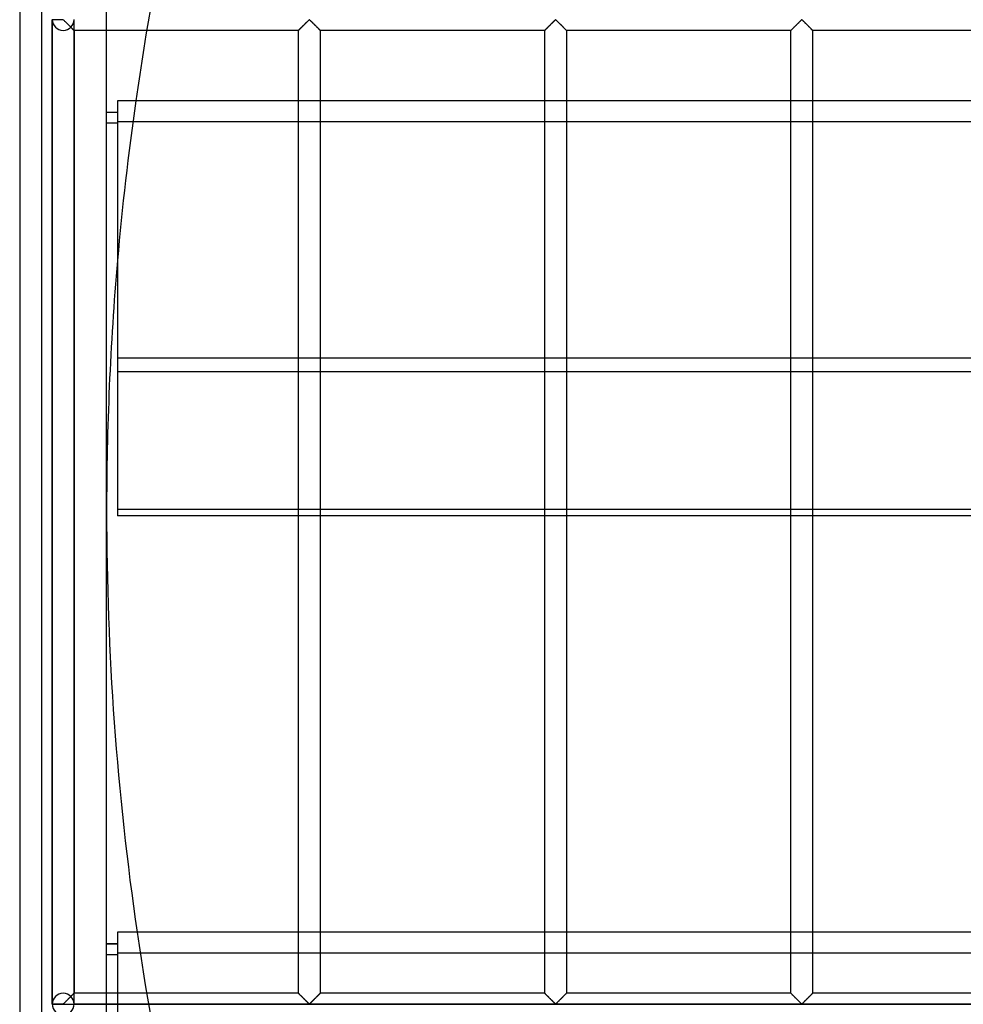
# Model space of a CAD drawing. Header units: millimetres. Extents: x -690 to 690, y -690 to 690.
# Tile 8 of 53: x -690 to -473, y -113 to 113. Entities that reach past the tile are written whole.
import ezdxf

# ---------------------------------------------------------------- set-up
doc = ezdxf.new("R2010")
doc.units = ezdxf.units.MM
doc.layers.add('MAIN-1', color=7, linetype='Continuous')
doc.layers.add('MAIN-2', color=7, linetype='Continuous')

msp = doc.modelspace()

# ---------------------------------------------------------------- linework, layer by layer
at = {"layer": 'MAIN-1'}
for p, q in [((-690, 690), (-690, -690)), ((-670, -670), (-670, 670)), ((-625.62, 111.05), (-625.56, 111.11)), ((-625.56, 111.11), (-625.49, 111.17)), ((-625.49, 111.17), (-625.42, 111.25)), ((-625.42, 111.25), (-625.34, 111.32)), ((-625.34, 111.32), (-625.26, 111.41)), ((-625.26, 111.41), (-625.18, 111.49)), ((-625.18, 111.49), (-625.09, 111.58)), ((-625.09, 111.58), (-625, 111.66)), ((-625, 111.66), (-624.91, 111.75)), ((-624.91, 111.75), (-624.82, 111.85)), ((-624.82, 111.85), (-624.72, 111.94)), ((-624.72, 111.94), (-624.63, 112.04)), ((-624.63, 112.04), (-624.53, 112.13)), ((-624.53, 112.13), (-624.43, 112.23)), ((-624.43, 112.23), (-624.34, 112.33)), ((-624.34, 112.33), (-624.24, 112.42)), ((-624.24, 112.42), (-624.15, 112.52)), ((-624.15, 112.52), (-624.05, 112.61)), ((-624.05, 112.61), (-623.96, 112.7)), ((-623.96, 112.7), (-623.87, 112.79)), ((-623.87, 112.79), (-623.78, 112.88)), ((-623.78, 112.88), (-623.7, 112.96)), ((-623.7, 112.96), (-623.62, 113.04)), ((-623.62, 113.04), (-623.54, 113.11)), ((-623.54, 113.11), (-623.47, 113.18)), ((-623.47, 113.18), (-623.39, 113.24)), ((-623.39, 113.24), (-623.28, 113.24)), ((-623.28, 113.24), (-623.2, 113.18)), ((-623.2, 113.18), (-623.13, 113.11)), ((-623.13, 113.11), (-623.05, 113.04)), ((-623.05, 113.04), (-622.97, 112.96)), ((-622.97, 112.96), (-622.88, 112.88)), ((-622.88, 112.88), (-622.8, 112.79)), ((-622.8, 112.79), (-622.71, 112.7)), ((-622.71, 112.7), (-622.61, 112.61)), ((-622.61, 112.61), (-622.52, 112.52)), ((-622.52, 112.52), (-622.43, 112.42)), ((-622.43, 112.42), (-622.33, 112.33)), ((-622.33, 112.33), (-622.23, 112.23)), ((-622.23, 112.23), (-622.14, 112.13)), ((-622.14, 112.13), (-622.04, 112.04)), ((-622.04, 112.04), (-621.94, 111.94)), ((-621.94, 111.94), (-621.85, 111.85)), ((-621.85, 111.85), (-621.76, 111.75)), ((-621.76, 111.75), (-621.67, 111.66)), ((-621.67, 111.66), (-621.58, 111.58)), ((-621.58, 111.58), (-621.49, 111.49)), ((-621.49, 111.49), (-621.41, 111.41)), ((-621.41, 111.41), (-621.33, 111.32)), ((-621.33, 111.32), (-621.25, 111.25)), ((-621.25, 111.25), (-621.18, 111.17)), ((-621.18, 111.17), (-621.11, 111.11)), ((-621.11, 111.11), (-621.05, 111.05)), ((-568.95, 111.05), (-568.89, 111.11)), ((-568.89, 111.11), (-568.82, 111.17)), ((-568.82, 111.17), (-568.75, 111.25)), ((-568.75, 111.25), (-568.67, 111.32)), ((-568.67, 111.32), (-568.59, 111.41)), ((-568.59, 111.41), (-568.51, 111.49)), ((-568.51, 111.49), (-568.42, 111.58)), ((-568.42, 111.58), (-568.33, 111.66)), ((-568.33, 111.66), (-568.24, 111.75)), ((-568.24, 111.75), (-568.15, 111.85)), ((-568.15, 111.85), (-568.06, 111.94)), ((-568.06, 111.94), (-567.96, 112.04)), ((-567.96, 112.04), (-567.86, 112.13)), ((-567.86, 112.13), (-567.77, 112.23)), ((-567.77, 112.23), (-567.67, 112.33)), ((-567.67, 112.33), (-567.57, 112.42)), ((-567.57, 112.42), (-567.48, 112.52)), ((-567.48, 112.52), (-567.39, 112.61)), ((-567.39, 112.61), (-567.29, 112.7)), ((-567.29, 112.7), (-567.2, 112.79)), ((-567.2, 112.79), (-567.12, 112.88)), ((-567.12, 112.88), (-567.03, 112.96)), ((-567.03, 112.96), (-566.95, 113.04)), ((-566.95, 113.04), (-566.87, 113.11)), ((-566.87, 113.11), (-566.8, 113.18)), ((-566.8, 113.18), (-566.72, 113.24)), ((-566.72, 113.24), (-566.61, 113.24)), ((-566.61, 113.24), (-566.53, 113.18)), ((-566.53, 113.18), (-566.46, 113.11)), ((-566.46, 113.11), (-566.38, 113.04)), ((-566.38, 113.04), (-566.3, 112.96)), ((-566.3, 112.96), (-566.22, 112.88)), ((-566.22, 112.88), (-566.13, 112.79)), ((-566.13, 112.79), (-566.04, 112.7)), ((-566.04, 112.7), (-565.95, 112.61)), ((-565.95, 112.61), (-565.85, 112.52)), ((-565.85, 112.52), (-565.76, 112.42)), ((-565.76, 112.42), (-565.66, 112.33)), ((-565.66, 112.33), (-565.57, 112.23)), ((-565.57, 112.23), (-565.47, 112.13)), ((-565.47, 112.13), (-565.37, 112.04)), ((-565.37, 112.04), (-565.28, 111.94)), ((-565.28, 111.94), (-565.18, 111.85)), ((-565.18, 111.85), (-565.09, 111.75)), ((-565.09, 111.75), (-565, 111.66)), ((-565, 111.66), (-564.91, 111.58)), ((-564.91, 111.58), (-564.82, 111.49)), ((-564.82, 111.49), (-564.74, 111.41)), ((-564.74, 111.41), (-564.66, 111.32)), ((-564.66, 111.32), (-564.58, 111.25)), ((-564.58, 111.25), (-564.51, 111.17)), ((-564.51, 111.17), (-564.44, 111.11)), ((-564.44, 111.11), (-564.38, 111.05)), ((-512.29, 111.05), (-512.23, 111.11)), ((-512.23, 111.11), (-512.16, 111.17)), ((-512.16, 111.17), (-512.08, 111.25)), ((-512.08, 111.25), (-512.01, 111.32)), ((-512.01, 111.32), (-511.93, 111.41)), ((-511.93, 111.41), (-511.84, 111.49)), ((-511.84, 111.49), (-511.76, 111.58)), ((-511.76, 111.58), (-511.67, 111.66)), ((-511.67, 111.66), (-511.58, 111.75)), ((-511.58, 111.75), (-511.48, 111.85)), ((-511.48, 111.85), (-511.39, 111.94)), ((-511.39, 111.94), (-511.29, 112.04)), ((-511.29, 112.04), (-511.2, 112.13)), ((-511.2, 112.13), (-511.1, 112.23)), ((-511.1, 112.23), (-511, 112.33)), ((-511, 112.33), (-510.91, 112.42)), ((-510.91, 112.42), (-510.81, 112.52)), ((-510.81, 112.52), (-510.72, 112.61)), ((-510.72, 112.61), (-510.63, 112.7)), ((-510.63, 112.7), (-510.54, 112.79)), ((-510.54, 112.79), (-510.45, 112.88)), ((-510.45, 112.88), (-510.37, 112.96)), ((-510.37, 112.96), (-510.29, 113.04)), ((-510.29, 113.04), (-510.21, 113.11)), ((-510.21, 113.11), (-510.13, 113.18)), ((-510.13, 113.18), (-510.06, 113.24)), ((-510.06, 113.24), (-509.94, 113.24)), ((-509.94, 113.24), (-509.87, 113.18)), ((-509.87, 113.18), (-509.79, 113.11)), ((-509.79, 113.11), (-509.71, 113.04)), ((-509.71, 113.04), (-509.63, 112.96)), ((-509.63, 112.96), (-509.55, 112.88)), ((-509.55, 112.88), (-509.46, 112.79)), ((-509.46, 112.79), (-509.37, 112.7)), ((-509.37, 112.7), (-509.28, 112.61)), ((-509.28, 112.61), (-509.19, 112.52)), ((-509.19, 112.52), (-509.09, 112.42)), ((-509.09, 112.42), (-509, 112.33)), ((-509, 112.33), (-508.9, 112.23)), ((-508.9, 112.23), (-508.8, 112.13)), ((-508.8, 112.13), (-508.71, 112.04)), ((-508.71, 112.04), (-508.61, 111.94)), ((-508.61, 111.94), (-508.52, 111.85)), ((-508.52, 111.85), (-508.42, 111.75)), ((-508.42, 111.75), (-508.33, 111.66)), ((-508.33, 111.66), (-508.24, 111.58)), ((-508.24, 111.58), (-508.16, 111.49)), ((-508.16, 111.49), (-508.07, 111.41)), ((-508.07, 111.41), (-507.99, 111.32)), ((-507.99, 111.32), (-507.92, 111.25)), ((-507.92, 111.25), (-507.84, 111.17)), ((-507.84, 111.17), (-507.77, 111.11)), ((-507.77, 111.11), (-507.71, 111.05)), ((-625.83, 110.83), (-660.77, 110.83)), ((-625.83, 110.84), (-625.81, 110.85)), ((-625.83, 110.83), (-625.83, 110.84)), ((-625.83, 94.64), (-625.83, 110.83)), ((-625.81, 110.85), (-625.79, 110.87)), ((-625.79, 110.87), (-625.76, 110.9)), ((-625.76, 110.9), (-625.72, 110.94)), ((-625.72, 110.94), (-625.67, 110.99)), ((-625.67, 110.99), (-625.62, 111.05)), ((-621.05, 111.05), (-620.99, 110.99)), ((-620.99, 110.99), (-620.94, 110.94)), ((-620.94, 110.94), (-620.91, 110.9)), ((-620.91, 110.9), (-620.87, 110.87)), ((-620.87, 110.87), (-620.85, 110.85)), ((-620.85, 110.85), (-620.84, 110.84)), ((-620.84, 110.84), (-620.83, 110.83)), ((-620.83, 110.83), (-620.83, 94.64)), ((-569.17, 110.83), (-620.83, 110.83)), ((-569.17, 110.83), (-569.16, 110.84)), ((-569.17, 94.64), (-569.17, 110.83)), ((-569.16, 110.84), (-569.15, 110.85)), ((-569.15, 110.85), (-569.13, 110.87)), ((-569.13, 110.87), (-569.09, 110.9)), ((-569.09, 110.9), (-569.06, 110.94)), ((-569.06, 110.94), (-569.01, 110.99)), ((-569.01, 110.99), (-568.95, 111.05)), ((-564.38, 111.05), (-564.33, 110.99)), ((-564.33, 110.99), (-564.28, 110.94)), ((-564.28, 110.94), (-564.24, 110.9)), ((-564.24, 110.9), (-564.21, 110.87)), ((-564.21, 110.87), (-564.19, 110.85)), ((-564.19, 110.85), (-564.17, 110.84)), ((-564.17, 110.84), (-564.17, 110.83)), ((-564.17, 110.83), (-564.17, 94.64)), ((-512.5, 110.83), (-564.17, 110.83)), ((-512.5, 110.83), (-512.49, 110.84)), ((-512.5, 94.64), (-512.5, 110.83)), ((-512.49, 110.84), (-512.48, 110.85)), ((-512.48, 110.85), (-512.46, 110.87)), ((-512.46, 110.87), (-512.43, 110.9)), ((-512.43, 110.9), (-512.39, 110.94)), ((-512.39, 110.94), (-512.34, 110.99)), ((-512.34, 110.99), (-512.29, 111.05)), ((-507.71, 111.05), (-507.66, 110.99)), ((-507.66, 110.99), (-507.61, 110.94)), ((-507.61, 110.94), (-507.57, 110.9)), ((-507.57, 110.9), (-507.54, 110.87)), ((-507.54, 110.87), (-507.52, 110.85)), ((-507.52, 110.85), (-507.51, 110.84)), ((-507.51, 110.84), (-507.5, 110.83)), ((-507.5, 110.83), (-507.5, 94.64)), ((-455.83, 110.83), (-507.5, 110.83)), ((667.5, 94.64), (-667.5, 94.64)), ((-667.5, 94.64), (-667.5, 35.48)), ((-667.5, 91.96), (-670, 91.96)), ((-667.5, 91.9), (-670, 91.9)), ((-667.5, 89.46), (-670, 89.46)), ((-667.5, 35.48), (667.5, 35.48)), ((-667.5, 35.48), (-667.5, -0.93)), ((667.5, -0.93), (-667.5, -0.93)), ((-625.83, -96.79), (-625.83, -0.93)), ((-620.83, -0.93), (-620.83, -96.79)), ((-569.17, -96.79), (-569.17, -0.93)), ((-564.17, -0.93), (-564.17, -96.79)), ((-512.5, -96.79), (-512.5, -0.93)), ((-507.5, -0.93), (-507.5, -96.79)), ((667.5, -96.79), (-667.5, -96.79)), ((-667.5, -96.79), (-667.5, -155.95)), ((-667.5, -99.46), (-670, -99.46)), ((-667.5, -99.53), (-670, -99.53)), ((-667.5, -101.96), (-670, -101.96))]:
    msp.add_line(p, q, dxfattribs=at)
for start, end in [(163.48136, 171.87983), (175.04886, 179.99998), (179.99998, 188.30632)]:
    msp.add_arc((0, 0), 670, start, end, dxfattribs=at)
at = {"layer": 'MAIN-2'}
for p, q in [((-685, 685), (-685, -685)), ((-682.5, -113.26), (-682.5, 113.26)), ((-682.5, 113.26), (-682.5, -113.26)), ((-682.5, 113.26), (-682.5, -113.26)), ((-680, 113.26), (-682.5, 113.26)), ((-680, 113.26), (-680, 113.33)), ((-679.89, 113.2), (-680, 113.26)), ((-679.79, 113.11), (-679.89, 113.2)), ((-679.7, 113.02), (-679.79, 113.11)), ((-679.6, 112.92), (-679.7, 113.02)), ((-679.49, 112.82), (-679.6, 112.92)), ((-679.38, 112.71), (-679.49, 112.82)), ((-679.26, 112.59), (-679.38, 112.71)), ((-679.15, 112.48), (-679.26, 112.59)), ((-679.03, 112.36), (-679.15, 112.48)), ((-678.91, 112.24), (-679.03, 112.36)), ((-678.79, 112.12), (-678.91, 112.24)), ((-678.67, 112), (-678.79, 112.12)), ((-678.55, 111.88), (-678.67, 112)), ((-678.43, 111.77), (-678.55, 111.88)), ((-678.32, 111.65), (-678.43, 111.77)), ((-678.21, 111.55), (-678.32, 111.65)), ((-678.23, 111.56), (-678.17, 111.5)), ((-678.11, 111.44), (-678.21, 111.55)), ((-678.17, 111.5), (-678.11, 111.44)), ((-678.11, 111.44), (-678.05, 111.38)), ((-678.01, 111.34), (-678.11, 111.44)), ((-678.05, 111.38), (-677.99, 111.32)), ((-677.91, 111.24), (-678.01, 111.34)), ((-677.99, 111.32), (-677.93, 111.26)), ((-677.93, 111.26), (-677.88, 111.21)), ((-677.82, 111.15), (-677.91, 111.24)), ((-677.88, 111.21), (-677.83, 111.16)), ((-677.83, 111.16), (-677.78, 111.11)), ((-677.74, 111.07), (-677.82, 111.15)), ((-677.78, 111.11), (-677.73, 111.06)), ((-677.67, 111), (-677.74, 111.07)), ((-677.5, -113.26), (-677.5, 113.26)), ((-677.5, -113.26), (-677.5, 113.26)), ((-625.57, 111.1), (-625.61, 111.05)), ((-625.52, 111.14), (-625.57, 111.1)), ((-625.47, 111.19), (-625.52, 111.14)), ((-625.42, 111.25), (-625.47, 111.19)), ((-625.36, 111.3), (-625.42, 111.25)), ((-625.31, 111.36), (-625.36, 111.3)), ((-625.25, 111.42), (-625.31, 111.36)), ((-625.19, 111.48), (-625.25, 111.42)), ((-625.13, 111.54), (-625.19, 111.48)), ((-625.07, 111.6), (-625.13, 111.54)), ((-625, 111.66), (-625.07, 111.6)), ((-624.94, 111.73), (-625, 111.66)), ((-624.87, 111.79), (-624.94, 111.73)), ((-624.81, 111.86), (-624.87, 111.79)), ((-624.74, 111.92), (-624.81, 111.86)), ((-624.67, 111.99), (-624.74, 111.92)), ((-624.6, 112.06), (-624.67, 111.99)), ((-624.53, 112.13), (-624.6, 112.06)), ((-624.47, 112.2), (-624.53, 112.13)), ((-624.4, 112.27), (-624.47, 112.2)), ((-624.33, 112.34), (-624.4, 112.27)), ((-624.26, 112.4), (-624.33, 112.34)), ((-624.19, 112.47), (-624.26, 112.4)), ((-624.12, 112.54), (-624.19, 112.47)), ((-624.06, 112.6), (-624.12, 112.54)), ((-623.99, 112.67), (-624.06, 112.6)), ((-623.93, 112.74), (-623.99, 112.67)), ((-623.86, 112.8), (-623.93, 112.74)), ((-623.8, 112.86), (-623.86, 112.8)), ((-623.74, 112.92), (-623.8, 112.86)), ((-623.68, 112.98), (-623.74, 112.92)), ((-623.62, 113.03), (-623.68, 112.98)), ((-623.57, 113.09), (-623.62, 113.03)), ((-623.51, 113.14), (-623.57, 113.09)), ((-623.46, 113.19), (-623.51, 113.14)), ((-623.41, 113.23), (-623.46, 113.19)), ((-623.33, 113.26), (-623.41, 113.23)), ((-623.22, 113.2), (-623.33, 113.26)), ((-623.13, 113.11), (-623.22, 113.2)), ((-623.03, 113.02), (-623.13, 113.11)), ((-622.93, 112.92), (-623.03, 113.02)), ((-622.82, 112.82), (-622.93, 112.92)), ((-622.71, 112.71), (-622.82, 112.82)), ((-622.6, 112.59), (-622.71, 112.71)), ((-622.48, 112.48), (-622.6, 112.59)), ((-622.36, 112.36), (-622.48, 112.48)), ((-622.24, 112.24), (-622.36, 112.36)), ((-622.12, 112.12), (-622.24, 112.24)), ((-622, 112), (-622.12, 112.12)), ((-621.88, 111.88), (-622, 112)), ((-621.77, 111.77), (-621.88, 111.88)), ((-621.66, 111.65), (-621.77, 111.77)), ((-621.55, 111.55), (-621.66, 111.65)), ((-621.44, 111.44), (-621.55, 111.55)), ((-621.34, 111.34), (-621.44, 111.44)), ((-621.24, 111.24), (-621.34, 111.34)), ((-621.15, 111.15), (-621.24, 111.24)), ((-621.07, 111.07), (-621.15, 111.15)), ((-621, 111), (-621.07, 111.07)), ((-568.9, 111.1), (-568.95, 111.05)), ((-568.86, 111.14), (-568.9, 111.1)), ((-568.81, 111.19), (-568.86, 111.14)), ((-568.75, 111.25), (-568.81, 111.19)), ((-568.7, 111.3), (-568.75, 111.25)), ((-568.64, 111.36), (-568.7, 111.3)), ((-568.58, 111.42), (-568.64, 111.36)), ((-568.52, 111.48), (-568.58, 111.42)), ((-568.46, 111.54), (-568.52, 111.48)), ((-568.4, 111.6), (-568.46, 111.54)), ((-568.34, 111.66), (-568.4, 111.6)), ((-568.27, 111.73), (-568.34, 111.66)), ((-568.21, 111.79), (-568.27, 111.73)), ((-568.14, 111.86), (-568.21, 111.79)), ((-568.07, 111.92), (-568.14, 111.86)), ((-568.01, 111.99), (-568.07, 111.92)), ((-567.94, 112.06), (-568.01, 111.99)), ((-567.87, 112.13), (-567.94, 112.06)), ((-567.8, 112.2), (-567.87, 112.13)), ((-567.73, 112.27), (-567.8, 112.2)), ((-567.66, 112.34), (-567.73, 112.27)), ((-567.59, 112.4), (-567.66, 112.34)), ((-567.53, 112.47), (-567.59, 112.4)), ((-567.46, 112.54), (-567.53, 112.47)), ((-567.39, 112.6), (-567.46, 112.54)), ((-567.33, 112.67), (-567.39, 112.6)), ((-567.26, 112.74), (-567.33, 112.67)), ((-567.2, 112.8), (-567.26, 112.74)), ((-567.13, 112.86), (-567.2, 112.8)), ((-567.07, 112.92), (-567.13, 112.86)), ((-567.01, 112.98), (-567.07, 112.92)), ((-566.96, 113.03), (-567.01, 112.98)), ((-566.9, 113.09), (-566.96, 113.03)), ((-566.85, 113.14), (-566.9, 113.09)), ((-566.79, 113.19), (-566.85, 113.14)), ((-566.74, 113.23), (-566.79, 113.19)), ((-566.67, 113.26), (-566.74, 113.23)), ((-566.55, 113.2), (-566.67, 113.26)), ((-566.46, 113.11), (-566.55, 113.2)), ((-566.36, 113.02), (-566.46, 113.11)), ((-566.26, 112.92), (-566.36, 113.02)), ((-566.16, 112.82), (-566.26, 112.92)), ((-566.04, 112.71), (-566.16, 112.82)), ((-565.93, 112.59), (-566.04, 112.71)), ((-565.81, 112.48), (-565.93, 112.59)), ((-565.7, 112.36), (-565.81, 112.48)), ((-565.58, 112.24), (-565.7, 112.36)), ((-565.46, 112.12), (-565.58, 112.24)), ((-565.34, 112), (-565.46, 112.12)), ((-565.22, 111.88), (-565.34, 112)), ((-565.1, 111.77), (-565.22, 111.88)), ((-564.99, 111.65), (-565.1, 111.77)), ((-564.88, 111.55), (-564.99, 111.65)), ((-564.77, 111.44), (-564.88, 111.55)), ((-564.67, 111.34), (-564.77, 111.44)), ((-564.58, 111.24), (-564.67, 111.34)), ((-564.49, 111.15), (-564.58, 111.24)), ((-564.41, 111.07), (-564.49, 111.15)), ((-564.34, 111), (-564.41, 111.07)), ((-512.24, 111.1), (-512.28, 111.05)), ((-512.19, 111.14), (-512.24, 111.1)), ((-512.14, 111.19), (-512.19, 111.14)), ((-512.09, 111.25), (-512.14, 111.19)), ((-512.03, 111.3), (-512.09, 111.25)), ((-511.97, 111.36), (-512.03, 111.3)), ((-511.92, 111.42), (-511.97, 111.36)), ((-511.86, 111.48), (-511.92, 111.42)), ((-511.8, 111.54), (-511.86, 111.48)), ((-511.73, 111.6), (-511.8, 111.54)), ((-511.67, 111.66), (-511.73, 111.6)), ((-511.61, 111.73), (-511.67, 111.66)), ((-511.54, 111.79), (-511.61, 111.73)), ((-511.47, 111.86), (-511.54, 111.79)), ((-511.41, 111.92), (-511.47, 111.86)), ((-511.34, 111.99), (-511.41, 111.92)), ((-511.27, 112.06), (-511.34, 111.99)), ((-511.2, 112.13), (-511.27, 112.06)), ((-511.13, 112.2), (-511.2, 112.13)), ((-511.06, 112.27), (-511.13, 112.2)), ((-510.99, 112.34), (-511.06, 112.27)), ((-510.93, 112.4), (-510.99, 112.34)), ((-510.86, 112.47), (-510.93, 112.4)), ((-510.79, 112.54), (-510.86, 112.47)), ((-510.73, 112.6), (-510.79, 112.54)), ((-510.66, 112.67), (-510.73, 112.6)), ((-510.59, 112.74), (-510.66, 112.67)), ((-510.53, 112.8), (-510.59, 112.74)), ((-510.47, 112.86), (-510.53, 112.8)), ((-510.41, 112.92), (-510.47, 112.86)), ((-510.35, 112.98), (-510.41, 112.92)), ((-510.29, 113.03), (-510.35, 112.98)), ((-510.23, 113.09), (-510.29, 113.03)), ((-510.18, 113.14), (-510.23, 113.09)), ((-510.13, 113.19), (-510.18, 113.14)), ((-510.07, 113.23), (-510.13, 113.19)), ((-510, 113.26), (-510.07, 113.23)), ((-509.89, 113.2), (-510, 113.26)), ((-509.79, 113.11), (-509.89, 113.2)), ((-509.7, 113.02), (-509.79, 113.11)), ((-509.6, 112.92), (-509.7, 113.02)), ((-509.49, 112.82), (-509.6, 112.92)), ((-509.38, 112.71), (-509.49, 112.82)), ((-509.26, 112.59), (-509.38, 112.71)), ((-509.15, 112.48), (-509.26, 112.59)), ((-509.03, 112.36), (-509.15, 112.48)), ((-508.91, 112.24), (-509.03, 112.36)), ((-508.79, 112.12), (-508.91, 112.24)), ((-508.67, 112), (-508.79, 112.12)), ((-508.55, 111.88), (-508.67, 112)), ((-508.43, 111.77), (-508.55, 111.88)), ((-508.32, 111.65), (-508.43, 111.77)), ((-508.21, 111.55), (-508.32, 111.65)), ((-508.11, 111.44), (-508.21, 111.55)), ((-508.01, 111.34), (-508.11, 111.44)), ((-507.91, 111.24), (-508.01, 111.34)), ((-507.82, 111.15), (-507.91, 111.24)), ((-507.74, 111.07), (-507.82, 111.15)), ((-507.67, 111), (-507.74, 111.07)), ((-677.73, 111.06), (-677.69, 111.02)), ((-677.69, 111.02), (-677.65, 110.98)), ((-677.61, 110.94), (-677.67, 111)), ((-677.65, 110.98), (-677.62, 110.95)), ((-677.62, 110.95), (-677.59, 110.92)), ((-677.56, 110.89), (-677.61, 110.94)), ((-677.59, 110.92), (-677.56, 110.89)), ((-677.56, 110.89), (-677.54, 110.87)), ((-677.53, 110.86), (-677.56, 110.89)), ((-677.54, 110.87), (-677.52, 110.85)), ((-677.51, 110.84), (-677.53, 110.86)), ((-677.52, 110.85), (-677.51, 110.84)), ((-677.51, 110.84), (-677.5, 110.84)), ((-677.5, 110.83), (-677.51, 110.84)), ((-677.5, 110.84), (-677.5, 110.83)), ((-677.5, 110.83), (-677.5, -110.83)), ((-660.77, 110.83), (-677.5, 110.83)), ((-625.82, 110.84), (-625.83, 110.84)), ((-625.83, 110.84), (-625.83, 110.83)), ((-625.81, 110.85), (-625.82, 110.84)), ((-625.8, 110.87), (-625.81, 110.85)), ((-625.78, 110.89), (-625.8, 110.87)), ((-625.75, 110.91), (-625.78, 110.89)), ((-625.72, 110.94), (-625.75, 110.91)), ((-625.69, 110.98), (-625.72, 110.94)), ((-625.65, 111.01), (-625.69, 110.98)), ((-625.61, 111.05), (-625.65, 111.01)), ((-620.94, 110.94), (-621, 111)), ((-620.9, 110.89), (-620.94, 110.94)), ((-620.86, 110.86), (-620.9, 110.89)), ((-620.84, 110.84), (-620.86, 110.86)), ((-620.83, 110.83), (-620.84, 110.84)), ((-569.16, 110.84), (-569.17, 110.83)), ((-569.15, 110.85), (-569.16, 110.84)), ((-569.16, 110.84), (-569.16, 110.84)), ((-569.13, 110.87), (-569.15, 110.85)), ((-569.11, 110.89), (-569.13, 110.87)), ((-569.08, 110.91), (-569.11, 110.89)), ((-569.06, 110.94), (-569.08, 110.91)), ((-569.02, 110.98), (-569.06, 110.94)), ((-568.99, 111.01), (-569.02, 110.98)), ((-568.95, 111.05), (-568.99, 111.01)), ((-564.28, 110.94), (-564.34, 111)), ((-564.23, 110.89), (-564.28, 110.94)), ((-564.2, 110.86), (-564.23, 110.89)), ((-564.17, 110.84), (-564.2, 110.86)), ((-564.17, 110.83), (-564.17, 110.84)), ((-512.49, 110.84), (-512.5, 110.84)), ((-512.5, 110.84), (-512.5, 110.83)), ((-512.48, 110.85), (-512.49, 110.84)), ((-512.46, 110.87), (-512.48, 110.85)), ((-512.44, 110.89), (-512.46, 110.87)), ((-512.42, 110.91), (-512.44, 110.89)), ((-512.39, 110.94), (-512.42, 110.91)), ((-512.36, 110.98), (-512.39, 110.94)), ((-512.32, 111.01), (-512.36, 110.98)), ((-512.28, 111.05), (-512.32, 111.01)), ((-507.61, 110.94), (-507.67, 111)), ((-507.56, 110.89), (-507.61, 110.94)), ((-507.53, 110.86), (-507.56, 110.89)), ((-507.51, 110.84), (-507.53, 110.86)), ((-507.5, 110.83), (-507.51, 110.84)), ((-625.83, -0.93), (-625.83, 94.64)), ((-620.83, 94.64), (-620.83, -0.93)), ((-569.17, -0.93), (-569.17, 94.64)), ((-564.17, 94.64), (-564.17, -0.93)), ((-512.5, -0.93), (-512.5, 94.64)), ((-507.5, 94.64), (-507.5, -0.93)), ((-670, 89.53), (-667.5, 89.53)), ((-667.5, 89.88), (667.5, 89.88)), ((667.5, 32.27), (-667.5, 32.27)), ((-670, 0), (-670, 0)), ((-667.5, 0.62), (667.5, 0.62)), ((-625.83, -110.83), (-625.83, -96.79)), ((-620.83, -96.79), (-620.83, -110.83)), ((-569.17, -110.83), (-569.17, -96.79)), ((-564.17, -96.79), (-564.17, -110.83)), ((-512.5, -110.83), (-512.5, -96.79)), ((-507.5, -96.79), (-507.5, -110.83)), ((-670, -101.9), (-667.5, -101.9)), ((-667.5, -101.55), (667.5, -101.55)), ((-677.73, -111.06), (-677.78, -111.11)), ((-677.76, -111.1), (-677.72, -111.05)), ((-677.69, -111.02), (-677.73, -111.06)), ((-677.72, -111.05), (-677.68, -111.01)), ((-677.65, -110.98), (-677.69, -111.02)), ((-677.68, -111.01), (-677.64, -110.98)), ((-677.62, -110.95), (-677.65, -110.98)), ((-677.64, -110.98), (-677.61, -110.94)), ((-677.59, -110.92), (-677.62, -110.95)), ((-677.61, -110.94), (-677.58, -110.91)), ((-677.56, -110.89), (-677.59, -110.92)), ((-677.58, -110.91), (-677.56, -110.89)), ((-677.54, -110.87), (-677.56, -110.89)), ((-677.56, -110.89), (-677.54, -110.87)), ((-677.52, -110.85), (-677.54, -110.87)), ((-677.54, -110.87), (-677.52, -110.85)), ((-677.51, -110.84), (-677.52, -110.85)), ((-677.52, -110.85), (-677.51, -110.84)), ((-677.5, -110.84), (-677.51, -110.84)), ((-677.51, -110.84), (-677.5, -110.84)), ((-677.5, -110.83), (-677.5, -110.84)), ((-677.5, -110.84), (-677.5, -110.83)), ((-625.83, -110.83), (-677.5, -110.83)), ((-625.83, -110.84), (-625.83, -110.83)), ((-625.83, -110.83), (-625.83, -110.84)), ((-625.81, -110.85), (-625.83, -110.84)), ((-625.83, -110.84), (-625.8, -110.86)), ((-625.79, -110.87), (-625.81, -110.85)), ((-625.8, -110.86), (-625.77, -110.89)), ((-625.76, -110.9), (-625.79, -110.87)), ((-625.77, -110.89), (-625.72, -110.94)), ((-625.72, -110.94), (-625.76, -110.9)), ((-625.67, -110.99), (-625.72, -110.94)), ((-625.72, -110.94), (-625.66, -111)), ((-625.62, -111.05), (-625.67, -110.99)), ((-625.66, -111), (-625.59, -111.07)), ((-625.56, -111.11), (-625.62, -111.05)), ((-621.05, -111.05), (-621.11, -111.11)), ((-621.1, -111.1), (-621.05, -111.05)), ((-620.99, -110.99), (-621.05, -111.05)), ((-621.05, -111.05), (-621.01, -111.01)), ((-621.01, -111.01), (-620.98, -110.98)), ((-620.94, -110.94), (-620.99, -110.99)), ((-620.98, -110.98), (-620.94, -110.94)), ((-620.91, -110.9), (-620.94, -110.94)), ((-620.94, -110.94), (-620.92, -110.91)), ((-620.92, -110.91), (-620.89, -110.89)), ((-620.87, -110.87), (-620.91, -110.9)), ((-620.89, -110.89), (-620.87, -110.87)), ((-620.85, -110.85), (-620.87, -110.87)), ((-620.87, -110.87), (-620.85, -110.85)), ((-620.84, -110.84), (-620.85, -110.85)), ((-620.85, -110.85), (-620.84, -110.84)), ((-620.83, -110.83), (-620.84, -110.84)), ((-620.84, -110.84), (-620.83, -110.83)), ((-620.84, -110.84), (-620.84, -110.84)), ((-569.17, -110.83), (-620.83, -110.83)), ((-569.16, -110.84), (-569.17, -110.83)), ((-569.17, -110.83), (-569.16, -110.84)), ((-569.15, -110.85), (-569.16, -110.84)), ((-569.16, -110.84), (-569.14, -110.86)), ((-569.13, -110.87), (-569.15, -110.85)), ((-569.14, -110.86), (-569.1, -110.89)), ((-569.09, -110.9), (-569.13, -110.87)), ((-569.1, -110.89), (-569.06, -110.94)), ((-569.06, -110.94), (-569.09, -110.9)), ((-569.01, -110.99), (-569.06, -110.94)), ((-569.06, -110.94), (-569, -111)), ((-568.95, -111.05), (-569.01, -110.99)), ((-569, -111), (-568.93, -111.07)), ((-568.89, -111.11), (-568.95, -111.05)), ((-564.38, -111.05), (-564.44, -111.11)), ((-564.43, -111.1), (-564.39, -111.05)), ((-564.39, -111.05), (-564.35, -111.01)), ((-564.33, -110.99), (-564.38, -111.05)), ((-564.35, -111.01), (-564.31, -110.98)), ((-564.28, -110.94), (-564.33, -110.99)), ((-564.31, -110.98), (-564.28, -110.94)), ((-564.24, -110.9), (-564.28, -110.94)), ((-564.28, -110.94), (-564.25, -110.91)), ((-564.25, -110.91), (-564.22, -110.89)), ((-564.21, -110.87), (-564.24, -110.9)), ((-564.22, -110.89), (-564.2, -110.87)), ((-564.19, -110.85), (-564.21, -110.87)), ((-564.2, -110.87), (-564.19, -110.85)), ((-564.17, -110.84), (-564.19, -110.85)), ((-564.19, -110.85), (-564.18, -110.84)), ((-564.18, -110.84), (-564.17, -110.84)), ((-564.17, -110.83), (-564.17, -110.84)), ((-564.17, -110.84), (-564.17, -110.83)), ((-512.5, -110.83), (-564.17, -110.83)), ((-512.49, -110.84), (-512.5, -110.83)), ((-512.5, -110.83), (-512.49, -110.84)), ((-512.48, -110.85), (-512.49, -110.84)), ((-512.49, -110.84), (-512.47, -110.86)), ((-512.46, -110.87), (-512.48, -110.85)), ((-512.47, -110.86), (-512.44, -110.89)), ((-512.43, -110.9), (-512.46, -110.87)), ((-512.44, -110.89), (-512.39, -110.94)), ((-512.39, -110.94), (-512.43, -110.9)), ((-512.34, -110.99), (-512.39, -110.94)), ((-512.39, -110.94), (-512.33, -111)), ((-512.29, -111.05), (-512.34, -110.99)), ((-512.33, -111), (-512.26, -111.07)), ((-512.23, -111.11), (-512.29, -111.05)), ((-507.71, -111.05), (-507.77, -111.11)), ((-507.76, -111.1), (-507.72, -111.05)), ((-507.72, -111.05), (-507.68, -111.01)), ((-507.66, -110.99), (-507.71, -111.05)), ((-507.68, -111.01), (-507.64, -110.98)), ((-507.61, -110.94), (-507.66, -110.99)), ((-507.64, -110.98), (-507.61, -110.94)), ((-507.57, -110.9), (-507.61, -110.94)), ((-507.61, -110.94), (-507.58, -110.91)), ((-507.58, -110.91), (-507.56, -110.89)), ((-507.54, -110.87), (-507.57, -110.9)), ((-507.56, -110.89), (-507.54, -110.87)), ((-507.52, -110.85), (-507.54, -110.87)), ((-507.54, -110.87), (-507.52, -110.85)), ((-507.51, -110.84), (-507.52, -110.85)), ((-507.52, -110.85), (-507.51, -110.84)), ((-507.5, -110.83), (-507.51, -110.84)), ((-507.51, -110.84), (-507.5, -110.84)), ((-507.5, -110.84), (-507.5, -110.83)), ((-455.83, -110.83), (-507.5, -110.83)), ((-682.5, -113.26), (-680, -113.26)), ((-682.5, -113.33), (-680, -113.33)), ((-682.5, -113.33), (-682.5, -113.33)), ((-680, -113.26), (-679.93, -113.23)), ((-680, -113.33), (-680, -113.26)), ((-680, -113.33), (680, -113.33)), ((-680, -113.4), (-680, -113.33)), ((-679.93, -113.23), (-679.87, -113.19)), ((-679.87, -113.19), (-679.82, -113.14)), ((-679.82, -113.14), (-679.77, -113.09)), ((-679.77, -113.09), (-679.71, -113.03)), ((-679.71, -113.03), (-679.65, -112.98)), ((-679.65, -112.98), (-679.59, -112.92)), ((-679.59, -112.92), (-679.53, -112.86)), ((-679.53, -112.86), (-679.47, -112.8)), ((-679.47, -112.8), (-679.41, -112.74)), ((-679.41, -112.74), (-679.34, -112.67)), ((-679.34, -112.67), (-679.27, -112.6)), ((-679.27, -112.6), (-679.21, -112.54)), ((-679.21, -112.54), (-679.14, -112.47)), ((-679.14, -112.47), (-679.07, -112.4)), ((-679.07, -112.4), (-679.01, -112.34)), ((-679.01, -112.34), (-678.94, -112.27)), ((-678.94, -112.27), (-678.87, -112.2)), ((-678.87, -112.2), (-678.8, -112.13)), ((-678.8, -112.13), (-678.73, -112.06)), ((-678.73, -112.06), (-678.66, -111.99)), ((-678.66, -111.99), (-678.59, -111.92)), ((-678.59, -111.92), (-678.53, -111.86)), ((-678.53, -111.86), (-678.46, -111.79)), ((-678.46, -111.79), (-678.39, -111.73)), ((-678.39, -111.73), (-678.33, -111.66)), ((-678.33, -111.66), (-678.27, -111.6)), ((-678.27, -111.6), (-678.2, -111.54)), ((-678.17, -111.5), (-678.23, -111.56)), ((-678.2, -111.54), (-678.14, -111.48)), ((-678.11, -111.44), (-678.17, -111.5)), ((-678.14, -111.48), (-678.08, -111.42)), ((-678.05, -111.38), (-678.11, -111.44)), ((-678.08, -111.42), (-678.03, -111.36)), ((-677.99, -111.32), (-678.05, -111.38)), ((-678.03, -111.36), (-677.97, -111.3)), ((-677.93, -111.26), (-677.99, -111.32)), ((-677.97, -111.3), (-677.91, -111.25)), ((-677.88, -111.21), (-677.93, -111.26)), ((-677.91, -111.25), (-677.86, -111.19)), ((-677.83, -111.16), (-677.88, -111.21)), ((-677.86, -111.19), (-677.81, -111.14)), ((-677.78, -111.11), (-677.83, -111.16)), ((-677.81, -111.14), (-677.76, -111.1)), ((677.5, -113.33), (-677.5, -113.33)), ((-677.5, -113.33), (-677.5, -113.33)), ((-625.59, -111.07), (-625.51, -111.15)), ((-625.49, -111.17), (-625.56, -111.11)), ((-625.51, -111.15), (-625.42, -111.24)), ((-625.42, -111.25), (-625.49, -111.17)), ((-625.42, -111.24), (-625.33, -111.34)), ((-625.34, -111.32), (-625.42, -111.25)), ((-625.26, -111.41), (-625.34, -111.32)), ((-625.33, -111.34), (-625.23, -111.44)), ((-625.18, -111.49), (-625.26, -111.41)), ((-625.23, -111.44), (-625.12, -111.55)), ((-625.09, -111.58), (-625.18, -111.49)), ((-625.12, -111.55), (-625.01, -111.65)), ((-625, -111.66), (-625.09, -111.58)), ((-625.01, -111.65), (-624.9, -111.77)), ((-624.91, -111.75), (-625, -111.66)), ((-624.82, -111.85), (-624.91, -111.75)), ((-624.9, -111.77), (-624.78, -111.88)), ((-624.72, -111.94), (-624.82, -111.85)), ((-624.78, -111.88), (-624.66, -112)), ((-624.63, -112.04), (-624.72, -111.94)), ((-624.66, -112), (-624.54, -112.12)), ((-624.53, -112.13), (-624.63, -112.04)), ((-624.54, -112.12), (-624.42, -112.24)), ((-624.43, -112.23), (-624.53, -112.13)), ((-624.34, -112.33), (-624.43, -112.23)), ((-624.42, -112.24), (-624.3, -112.36)), ((-624.24, -112.42), (-624.34, -112.33)), ((-624.3, -112.36), (-624.19, -112.48)), ((-624.15, -112.52), (-624.24, -112.42)), ((-624.19, -112.48), (-624.07, -112.59)), ((-624.05, -112.61), (-624.15, -112.52)), ((-624.07, -112.59), (-623.96, -112.71)), ((-623.96, -112.7), (-624.05, -112.61)), ((-623.87, -112.79), (-623.96, -112.7)), ((-623.96, -112.71), (-623.84, -112.82)), ((-623.78, -112.88), (-623.87, -112.79)), ((-623.84, -112.82), (-623.74, -112.92)), ((-623.7, -112.96), (-623.78, -112.88)), ((-623.74, -112.92), (-623.64, -113.02)), ((-623.62, -113.04), (-623.7, -112.96)), ((-623.64, -113.02), (-623.54, -113.11)), ((-623.54, -113.11), (-623.62, -113.04)), ((-623.47, -113.18), (-623.54, -113.11)), ((-623.54, -113.11), (-623.45, -113.2)), ((-623.39, -113.24), (-623.47, -113.18)), ((-623.45, -113.2), (-623.33, -113.26)), ((-623.28, -113.24), (-623.39, -113.24)), ((-623.33, -113.26), (-623.26, -113.23)), ((-623.2, -113.18), (-623.28, -113.24)), ((-623.26, -113.23), (-623.21, -113.19)), ((-623.21, -113.19), (-623.15, -113.14)), ((-623.13, -113.11), (-623.2, -113.18)), ((-623.15, -113.14), (-623.1, -113.09)), ((-623.05, -113.04), (-623.13, -113.11)), ((-623.1, -113.09), (-623.04, -113.03)), ((-622.97, -112.96), (-623.05, -113.04)), ((-623.04, -113.03), (-622.99, -112.98)), ((-622.99, -112.98), (-622.93, -112.92)), ((-622.88, -112.88), (-622.97, -112.96)), ((-622.93, -112.92), (-622.87, -112.86)), ((-622.8, -112.79), (-622.88, -112.88)), ((-622.87, -112.86), (-622.8, -112.8)), ((-622.71, -112.7), (-622.8, -112.79)), ((-622.8, -112.8), (-622.74, -112.74)), ((-622.74, -112.74), (-622.67, -112.67)), ((-622.61, -112.61), (-622.71, -112.7)), ((-622.67, -112.67), (-622.61, -112.6)), ((-622.52, -112.52), (-622.61, -112.61)), ((-622.61, -112.6), (-622.54, -112.54)), ((-622.54, -112.54), (-622.47, -112.47)), ((-622.43, -112.42), (-622.52, -112.52)), ((-622.47, -112.47), (-622.41, -112.4)), ((-622.33, -112.33), (-622.43, -112.42)), ((-622.41, -112.4), (-622.34, -112.34)), ((-622.34, -112.34), (-622.27, -112.27)), ((-622.23, -112.23), (-622.33, -112.33)), ((-622.27, -112.27), (-622.2, -112.2)), ((-622.14, -112.13), (-622.23, -112.23)), ((-622.2, -112.2), (-622.13, -112.13)), ((-622.04, -112.04), (-622.14, -112.13)), ((-622.13, -112.13), (-622.06, -112.06)), ((-622.06, -112.06), (-621.99, -111.99)), ((-621.94, -111.94), (-622.04, -112.04)), ((-621.99, -111.99), (-621.93, -111.92)), ((-621.85, -111.85), (-621.94, -111.94)), ((-621.93, -111.92), (-621.86, -111.86)), ((-621.86, -111.86), (-621.79, -111.79)), ((-621.76, -111.75), (-621.85, -111.85)), ((-621.79, -111.79), (-621.73, -111.73)), ((-621.67, -111.66), (-621.76, -111.75)), ((-621.73, -111.73), (-621.66, -111.66)), ((-621.58, -111.58), (-621.67, -111.66)), ((-621.66, -111.66), (-621.6, -111.6)), ((-621.6, -111.6), (-621.54, -111.54)), ((-621.49, -111.49), (-621.58, -111.58)), ((-621.54, -111.54), (-621.48, -111.48)), ((-621.41, -111.41), (-621.49, -111.49)), ((-621.48, -111.48), (-621.42, -111.42)), ((-621.42, -111.42), (-621.36, -111.36)), ((-621.33, -111.32), (-621.41, -111.41)), ((-621.36, -111.36), (-621.3, -111.3)), ((-621.25, -111.25), (-621.33, -111.32)), ((-621.3, -111.3), (-621.25, -111.25)), ((-621.18, -111.17), (-621.25, -111.25)), ((-621.25, -111.25), (-621.19, -111.19)), ((-621.19, -111.19), (-621.14, -111.14)), ((-621.11, -111.11), (-621.18, -111.17)), ((-621.14, -111.14), (-621.1, -111.1)), ((-568.93, -111.07), (-568.85, -111.15)), ((-568.82, -111.17), (-568.89, -111.11)), ((-568.85, -111.15), (-568.76, -111.24)), ((-568.75, -111.25), (-568.82, -111.17)), ((-568.76, -111.24), (-568.66, -111.34)), ((-568.67, -111.32), (-568.75, -111.25)), ((-568.59, -111.41), (-568.67, -111.32)), ((-568.66, -111.34), (-568.56, -111.44)), ((-568.51, -111.49), (-568.59, -111.41)), ((-568.56, -111.44), (-568.45, -111.55)), ((-568.42, -111.58), (-568.51, -111.49)), ((-568.45, -111.55), (-568.34, -111.65)), ((-568.33, -111.66), (-568.42, -111.58)), ((-568.34, -111.65), (-568.23, -111.77)), ((-568.24, -111.75), (-568.33, -111.66)), ((-568.15, -111.85), (-568.24, -111.75)), ((-568.23, -111.77), (-568.12, -111.88)), ((-568.06, -111.94), (-568.15, -111.85)), ((-568.12, -111.88), (-568, -112)), ((-567.96, -112.04), (-568.06, -111.94)), ((-568, -112), (-567.88, -112.12)), ((-567.86, -112.13), (-567.96, -112.04)), ((-567.88, -112.12), (-567.76, -112.24)), ((-567.77, -112.23), (-567.86, -112.13)), ((-567.67, -112.33), (-567.77, -112.23)), ((-567.76, -112.24), (-567.64, -112.36)), ((-567.57, -112.42), (-567.67, -112.33)), ((-567.64, -112.36), (-567.52, -112.48)), ((-567.48, -112.52), (-567.57, -112.42)), ((-567.52, -112.48), (-567.4, -112.59)), ((-567.39, -112.61), (-567.48, -112.52)), ((-567.4, -112.59), (-567.29, -112.71)), ((-567.29, -112.7), (-567.39, -112.61)), ((-567.2, -112.79), (-567.29, -112.7)), ((-567.29, -112.71), (-567.18, -112.82)), ((-567.12, -112.88), (-567.2, -112.79)), ((-567.18, -112.82), (-567.07, -112.92)), ((-567.03, -112.96), (-567.12, -112.88)), ((-567.07, -112.92), (-566.97, -113.02)), ((-566.95, -113.04), (-567.03, -112.96)), ((-566.97, -113.02), (-566.87, -113.11)), ((-566.87, -113.11), (-566.95, -113.04)), ((-566.8, -113.18), (-566.87, -113.11)), ((-566.87, -113.11), (-566.78, -113.2)), ((-566.72, -113.24), (-566.8, -113.18)), ((-566.78, -113.2), (-566.67, -113.26)), ((-566.61, -113.24), (-566.72, -113.24)), ((-566.67, -113.26), (-566.59, -113.23)), ((-566.53, -113.18), (-566.61, -113.24)), ((-566.59, -113.23), (-566.54, -113.19)), ((-566.54, -113.19), (-566.49, -113.14)), ((-566.46, -113.11), (-566.53, -113.18)), ((-566.49, -113.14), (-566.43, -113.09)), ((-566.38, -113.04), (-566.46, -113.11)), ((-566.43, -113.09), (-566.38, -113.03)), ((-566.3, -112.96), (-566.38, -113.04)), ((-566.38, -113.03), (-566.32, -112.98)), ((-566.32, -112.98), (-566.26, -112.92)), ((-566.22, -112.88), (-566.3, -112.96)), ((-566.26, -112.92), (-566.2, -112.86)), ((-566.13, -112.79), (-566.22, -112.88)), ((-566.2, -112.86), (-566.14, -112.8)), ((-566.14, -112.8), (-566.07, -112.74)), ((-566.04, -112.7), (-566.13, -112.79)), ((-566.07, -112.74), (-566.01, -112.67)), ((-565.95, -112.61), (-566.04, -112.7)), ((-566.01, -112.67), (-565.94, -112.6)), ((-565.85, -112.52), (-565.95, -112.61)), ((-565.94, -112.6), (-565.88, -112.54)), ((-565.88, -112.54), (-565.81, -112.47)), ((-565.76, -112.42), (-565.85, -112.52)), ((-565.81, -112.47), (-565.74, -112.4)), ((-565.66, -112.33), (-565.76, -112.42)), ((-565.74, -112.4), (-565.67, -112.34)), ((-565.67, -112.34), (-565.6, -112.27)), ((-565.57, -112.23), (-565.66, -112.33)), ((-565.6, -112.27), (-565.53, -112.2)), ((-565.47, -112.13), (-565.57, -112.23)), ((-565.53, -112.2), (-565.47, -112.13)), ((-565.37, -112.04), (-565.47, -112.13)), ((-565.47, -112.13), (-565.4, -112.06)), ((-565.4, -112.06), (-565.33, -111.99)), ((-565.28, -111.94), (-565.37, -112.04)), ((-565.33, -111.99), (-565.26, -111.92)), ((-565.18, -111.85), (-565.28, -111.94)), ((-565.26, -111.92), (-565.19, -111.86)), ((-565.19, -111.86), (-565.13, -111.79)), ((-565.09, -111.75), (-565.18, -111.85)), ((-565.13, -111.79), (-565.06, -111.73)), ((-565, -111.66), (-565.09, -111.75)), ((-565.06, -111.73), (-565, -111.66)), ((-564.91, -111.58), (-565, -111.66)), ((-565, -111.66), (-564.93, -111.6)), ((-564.93, -111.6), (-564.87, -111.54)), ((-564.82, -111.49), (-564.91, -111.58)), ((-564.87, -111.54), (-564.81, -111.48)), ((-564.74, -111.41), (-564.82, -111.49)), ((-564.81, -111.48), (-564.75, -111.42)), ((-564.75, -111.42), (-564.69, -111.36)), ((-564.66, -111.32), (-564.74, -111.41)), ((-564.69, -111.36), (-564.64, -111.3)), ((-564.58, -111.25), (-564.66, -111.32)), ((-564.64, -111.3), (-564.58, -111.25)), ((-564.51, -111.17), (-564.58, -111.25)), ((-564.58, -111.25), (-564.53, -111.19)), ((-564.53, -111.19), (-564.48, -111.14)), ((-564.44, -111.11), (-564.51, -111.17)), ((-564.48, -111.14), (-564.43, -111.1)), ((-512.26, -111.07), (-512.18, -111.15)), ((-512.16, -111.17), (-512.23, -111.11)), ((-512.18, -111.15), (-512.09, -111.24)), ((-512.08, -111.25), (-512.16, -111.17)), ((-512.09, -111.24), (-511.99, -111.34)), ((-512.01, -111.32), (-512.08, -111.25)), ((-511.93, -111.41), (-512.01, -111.32)), ((-511.99, -111.34), (-511.89, -111.44)), ((-511.84, -111.49), (-511.93, -111.41)), ((-511.89, -111.44), (-511.79, -111.55)), ((-511.76, -111.58), (-511.84, -111.49)), ((-511.79, -111.55), (-511.68, -111.65)), ((-511.67, -111.66), (-511.76, -111.58)), ((-511.68, -111.65), (-511.57, -111.77)), ((-511.58, -111.75), (-511.67, -111.66)), ((-511.48, -111.85), (-511.58, -111.75)), ((-511.57, -111.77), (-511.45, -111.88)), ((-511.39, -111.94), (-511.48, -111.85)), ((-511.45, -111.88), (-511.33, -112)), ((-511.29, -112.04), (-511.39, -111.94)), ((-511.33, -112), (-511.21, -112.12)), ((-511.2, -112.13), (-511.29, -112.04)), ((-511.21, -112.12), (-511.09, -112.24)), ((-511.1, -112.23), (-511.2, -112.13)), ((-511, -112.33), (-511.1, -112.23)), ((-511.09, -112.24), (-510.97, -112.36)), ((-510.91, -112.42), (-511, -112.33)), ((-510.97, -112.36), (-510.85, -112.48)), ((-510.81, -112.52), (-510.91, -112.42)), ((-510.85, -112.48), (-510.74, -112.59)), ((-510.72, -112.61), (-510.81, -112.52)), ((-510.74, -112.59), (-510.62, -112.71)), ((-510.63, -112.7), (-510.72, -112.61)), ((-510.54, -112.79), (-510.63, -112.7)), ((-510.62, -112.71), (-510.51, -112.82)), ((-510.45, -112.88), (-510.54, -112.79)), ((-510.51, -112.82), (-510.4, -112.92)), ((-510.37, -112.96), (-510.45, -112.88)), ((-510.4, -112.92), (-510.3, -113.02)), ((-510.29, -113.04), (-510.37, -112.96)), ((-510.3, -113.02), (-510.21, -113.11)), ((-510.21, -113.11), (-510.29, -113.04)), ((-510.13, -113.18), (-510.21, -113.11)), ((-510.21, -113.11), (-510.11, -113.2)), ((-510.06, -113.24), (-510.13, -113.18)), ((-510.11, -113.2), (-510, -113.26)), ((-509.94, -113.24), (-510.06, -113.24)), ((-510, -113.26), (-509.93, -113.23)), ((-509.87, -113.18), (-509.94, -113.24)), ((-509.93, -113.23), (-509.87, -113.19)), ((-509.79, -113.11), (-509.87, -113.18)), ((-509.87, -113.19), (-509.82, -113.14)), ((-509.82, -113.14), (-509.77, -113.09)), ((-509.71, -113.04), (-509.79, -113.11)), ((-509.77, -113.09), (-509.71, -113.03)), ((-509.63, -112.96), (-509.71, -113.04)), ((-509.71, -113.03), (-509.65, -112.98)), ((-509.65, -112.98), (-509.59, -112.92)), ((-509.55, -112.88), (-509.63, -112.96)), ((-509.59, -112.92), (-509.53, -112.86)), ((-509.46, -112.79), (-509.55, -112.88)), ((-509.53, -112.86), (-509.47, -112.8)), ((-509.47, -112.8), (-509.41, -112.74)), ((-509.37, -112.7), (-509.46, -112.79)), ((-509.41, -112.74), (-509.34, -112.67)), ((-509.28, -112.61), (-509.37, -112.7)), ((-509.34, -112.67), (-509.27, -112.6)), ((-509.19, -112.52), (-509.28, -112.61)), ((-509.27, -112.6), (-509.21, -112.54)), ((-509.21, -112.54), (-509.14, -112.47)), ((-509.09, -112.42), (-509.19, -112.52)), ((-509.14, -112.47), (-509.07, -112.4)), ((-509, -112.33), (-509.09, -112.42)), ((-509.07, -112.4), (-509.01, -112.34)), ((-509.01, -112.34), (-508.94, -112.27)), ((-508.9, -112.23), (-509, -112.33)), ((-508.94, -112.27), (-508.87, -112.2)), ((-508.8, -112.13), (-508.9, -112.23)), ((-508.87, -112.2), (-508.8, -112.13)), ((-508.71, -112.04), (-508.8, -112.13)), ((-508.8, -112.13), (-508.73, -112.06)), ((-508.73, -112.06), (-508.66, -111.99)), ((-508.61, -111.94), (-508.71, -112.04)), ((-508.66, -111.99), (-508.59, -111.92)), ((-508.52, -111.85), (-508.61, -111.94)), ((-508.59, -111.92), (-508.53, -111.86)), ((-508.53, -111.86), (-508.46, -111.79)), ((-508.42, -111.75), (-508.52, -111.85)), ((-508.46, -111.79), (-508.39, -111.73)), ((-508.33, -111.66), (-508.42, -111.75)), ((-508.39, -111.73), (-508.33, -111.66)), ((-508.24, -111.58), (-508.33, -111.66)), ((-508.33, -111.66), (-508.27, -111.6)), ((-508.27, -111.6), (-508.2, -111.54)), ((-508.16, -111.49), (-508.24, -111.58)), ((-508.2, -111.54), (-508.14, -111.48)), ((-508.07, -111.41), (-508.16, -111.49)), ((-508.14, -111.48), (-508.08, -111.42)), ((-508.08, -111.42), (-508.03, -111.36)), ((-507.99, -111.32), (-508.07, -111.41)), ((-508.03, -111.36), (-507.97, -111.3)), ((-507.92, -111.25), (-507.99, -111.32)), ((-507.97, -111.3), (-507.91, -111.25)), ((-507.84, -111.17), (-507.92, -111.25)), ((-507.91, -111.25), (-507.86, -111.19)), ((-507.86, -111.19), (-507.81, -111.14)), ((-507.77, -111.11), (-507.84, -111.17)), ((-507.81, -111.14), (-507.76, -111.1))]:
    msp.add_line(p, q, dxfattribs=at)
for centre, radius, start, end in [((-680, 113.33), 2.5, 180, 0), ((0, 0), 670, 171.87983, 175.04886), ((0, 0), 670, 188.30632, 196.68451), ((-680, -113.33), 2.5, 0, 180), ((-680, -113.33), 2.5, 180, 0)]:
    msp.add_arc(centre, radius, start, end, dxfattribs=at)

doc.saveas('drawing.dxf')
